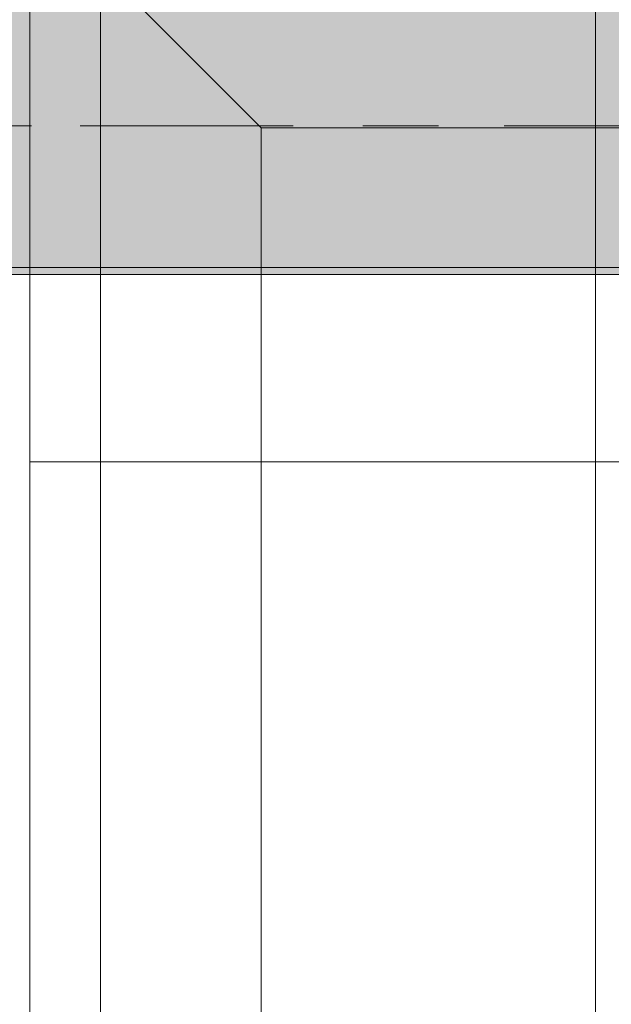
# Model space of a CAD drawing. Header units: metres. Extents: x -3.6 to 84.5, y -11 to 16.8.
# Tile 238 of 256: x 51.3 to 52.1, y 7.1 to 8.5. Entities that reach past the tile are written whole.
import ezdxf

# ---------------------------------------------------------------- set-up
doc = ezdxf.new("R2010")
doc.units = ezdxf.units.M
doc.header["$MEASUREMENT"] = 0
doc.linetypes.add('Achse', pattern=[0.2, 0.1, -0.05, 0, -0.05])
doc.linetypes.add('Strichlinie doppelt', pattern=[0.546806, 0.264583, -0.105833, 0.070556, -0.105833])
for name, color, linetype in [('451 - Universal.Achsen Raster', 7, 'Continuous'), ('608 - Struktur.Träger', 7, 'Continuous'), ('701 - Einrichtung.Möbel', 7, 'Continuous')]:
    doc.layers.add(name, color=color, linetype=linetype)

msp = doc.modelspace()

# ---------------------------------------------------------------- hatches: boundary and pattern name
at = {"layer": '608 - Struktur.Träger', "linetype": 'Continuous', "lineweight": 0, "true_color": 0x000000}
h = msp.add_hatch(dxfattribs=at)
h.set_pattern_fill('Beton__Stahlbeton_0001', color=18, style=0, pattern_type=2)
h.set_pattern_definition([(45, (0, 0), (-0.08485281, 0.08485281), []), (45, (-0.04243, 0.04243), (-0.08485281, 0.08485281), [0.09, -0.03])])
h.paths.add_polyline_path([(0.69, 8.5), (0.38, 8.5), (0.38, 8.1), (0.69, 8.1), (7.57, 8.1), (7.89, 8.1), (11.17, 8.1), (11.49, 8.1), (14.77, 8.1), (15.09, 8.1), (18.37, 8.1), (18.69, 8.1), (25.57, 8.1), (25.89, 8.1), (32.77, 8.1), (33.09, 8.1), (39.97, 8.1), (40.29, 8.1), (47.17, 8.1), (47.49, 8.1), (50.77, 8.1), (51.09, 8.1), (54.37, 8.1), (54.69, 8.1), (61.57, 8.1), (61.88, 8.1), (61.88, 8.5), (61.57, 8.5), (58.08, 8.5), (58.03, 8.5), (54.69, 8.5), (54.37, 8.5), (51.09, 8.5), (50.77, 8.5), (47.49, 8.5), (47.17, 8.5), (43.8, 8.5), (43.65, 8.5), (40.29, 8.5), (39.97, 8.5), (36.59, 8.5), (36.4575, 8.5), (33.09, 8.5), (32.77, 8.5), (29.3875, 8.5), (29.255, 8.5), (25.89, 8.5), (25.57, 8.5), (22.25, 8.5), (22.03, 8.5), (18.69, 8.5), (18.37, 8.5), (15.09, 8.5), (14.77, 8.5), (11.49, 8.5), (11.17, 8.5), (7.89, 8.5), (7.57, 8.5)])
h = msp.add_hatch(dxfattribs=at)
h.set_pattern_fill('Gips_0001', color=18, style=0, pattern_type=2)
h.set_pattern_definition([(45, (0, 0), (-0.01767767, 0.01767767), [0, -0.025])])
h.paths.add_polyline_path([(51.09, 8.1), (51.09, 8.09), (54.37, 8.09), (54.37, 8.1)])

# ---------------------------------------------------------------- linework, layer by layer
at = {"layer": '451 - Universal.Achsen Raster', "color": 160, "linetype": 'Strichlinie doppelt', "lineweight": 9, "true_color": 0x3232ff}
msp.add_line((64.935, 8.3), (-3.175, 8.3), dxfattribs=at)
at = {"layer": '608 - Struktur.Träger', "color": 7, "linetype": 'Achse', "lineweight": 9}
msp.add_line((0.38, 8.3), (61.88, 8.3), dxfattribs=at)
at = {"layer": '608 - Struktur.Träger', "color": 7, "linetype": 'Continuous', "lineweight": 13}
msp.add_line((0.38, 8.09), (61.88, 8.09), dxfattribs=at)
at = {"layer": '608 - Struktur.Träger', "color": 7, "linetype": 'Continuous', "lineweight": 5}
msp.add_line((54.37, 8.09), (51.09, 8.09), dxfattribs=at)
at = {"layer": '608 - Struktur.Träger', "color": 7, "linetype": 'Continuous', "lineweight": 13, "flags": 128}
msp.add_lwpolyline([(61.88, 8.1), (61.57, 8.1), (54.69, 8.1), (54.37, 8.1), (51.09, 8.1), (50.77, 8.1), (47.49, 8.1), (47.17, 8.1), (40.29, 8.1), (39.97, 8.1), (33.09, 8.1), (32.77, 8.1), (25.89, 8.1), (25.57, 8.1), (18.69, 8.1), (18.37, 8.1), (15.09, 8.1), (14.77, 8.1), (11.49, 8.1), (11.17, 8.1), (7.89, 8.1), (7.57, 8.1), (0.69, 8.1), (0.38, 8.1)], dxfattribs=at)
at = {"layer": '701 - Einrichtung.Möbel', "color": 252, "linetype": 'Continuous', "lineweight": 13, "true_color": 0x919191}
for p, q in [((51.3088, 7.8247), (51.3088, 8.6247)), ((52.1088, 8.6247), (52.1088, 7.8247)), ((52.1088, 8.6247), (52.1088, 7.8247)), ((51.4088, 8.5247), (51.4088, 7.8247)), ((51.6361, 8.2974), (51.4088, 8.5247)), ((52.1088, 8.2974), (51.6361, 8.2974)), ((51.6361, 8.2974), (51.6361, 7.8247)), ((52.1088, 8.2974), (52.9088, 8.2974)), ((52.1088, 7.8247), (51.3088, 7.8247)), ((51.3088, 7.8247), (51.3088, 7.0247)), ((52.1088, 7.8247), (51.3088, 7.8247)), ((51.4088, 7.8247), (51.4088, 7.0247)), ((51.6361, 7.0247), (51.6361, 7.8247)), ((52.1088, 7.0247), (52.1088, 7.8247)), ((52.1088, 7.8247), (52.9088, 7.8247))]:
    msp.add_line(p, q, dxfattribs=at)

doc.saveas('drawing.dxf')
